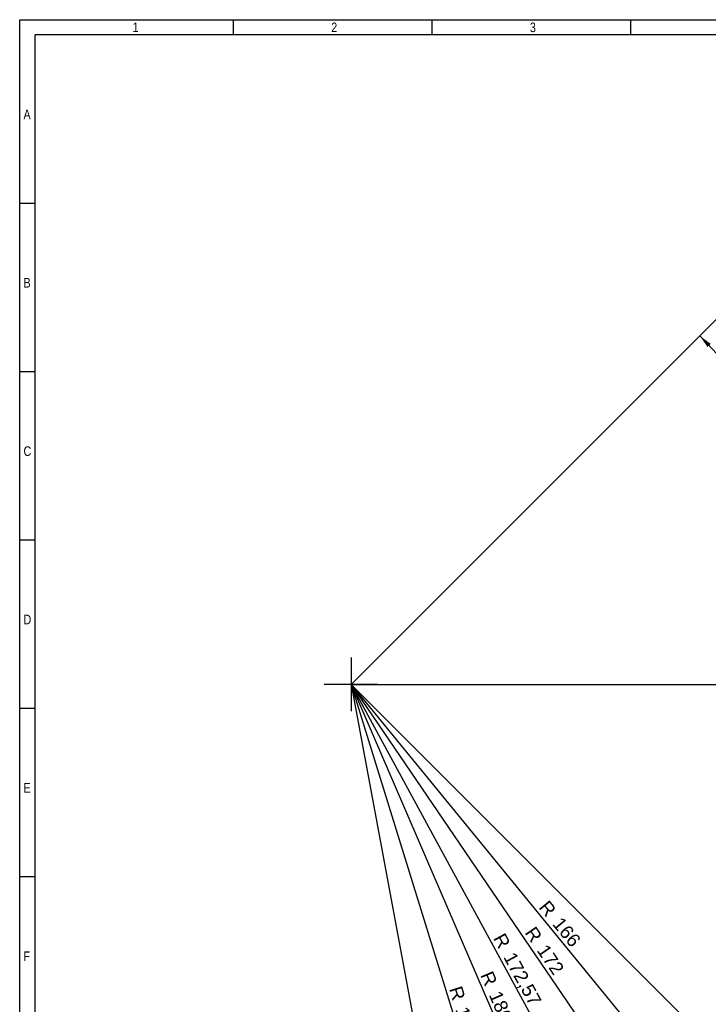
# Model space of a CAD drawing. Header units: millimetres. Extents: x 10 to 580, y 10 to 410.
# Tile 2 of 12: x 10 to 190, y 153 to 410. Entities that reach past the tile are written whole.
import ezdxf
from ezdxf.enums import TextEntityAlignment as Align
from ezdxf.lldxf.tags import DXFTag

# ---------------------------------------------------------------- set-up
doc = ezdxf.new("R2010")
doc.units = ezdxf.units.MM
doc.layers.add('10', color=7, linetype='Continuous')
doc.layers.add('Default', color=7, linetype='Continuous')
doc.styles.add('SEACAD_Arial', font='arial.ttf')
tags = doc.linetypes.add('CENTER2', pattern=[28.575, 19.05, -3.175, 3.175, -3.175]).pattern_tags.tags
tags[10:11] = [DXFTag(74, 4), DXFTag(75, 0), DXFTag(340, '0'), DXFTag(46, 0.0), DXFTag(50, 0.0), DXFTag(44, 0.0), DXFTag(45, 0.0)]
tags[8:9] = [DXFTag(74, 4), DXFTag(75, 0), DXFTag(340, '0'), DXFTag(46, 0.0), DXFTag(50, 0.0), DXFTag(44, 0.0), DXFTag(45, 0.0)]
tags[6:7] = [DXFTag(74, 4), DXFTag(75, 0), DXFTag(340, '0'), DXFTag(46, 0.0), DXFTag(50, 0.0), DXFTag(44, 0.0), DXFTag(45, 0.0)]
tags[4:5] = [DXFTag(74, 4), DXFTag(75, 0), DXFTag(340, '0'), DXFTag(46, 0.0), DXFTag(50, 0.0), DXFTag(44, 0.0), DXFTag(45, 0.0)]
doc.dimstyles.new('ISO', dxfattribs={"dimtxt": 3.5, "dimasz": 3.5, "dimexe": 1.75, "dimexo": 0, "dimgap": 0.875, "dimtad": 1, "dimtxsty": 'SEACAD_Arial', "dimblk1": '_SE_FILLED', "dimblk2": '_SE_FILLED', "dimsah": 1, "dimcen": 1.75, "dimadec": 0, "dimazin": 0, "dimtfac": 0.5, "dimtdec": 3, "dimtmove": 0, "dimatfit": 3, "dimfxl": 1, "dimtolj": 1, "dimarcsym": 0})

# ---------------------------------------------------------------- blocks, each defined once
blk = doc.blocks.new('SEANNOT_GROUP26')
at = {"layer": 'Default', "color": 7, "linetype": 'CENTER2'}
for p, q in [((96.6, 243.29), (96.6, 229.29)), ((103.6, 236.29), (89.6, 236.29))]:
    blk.add_line(p, q, dxfattribs=at)
blk = doc.blocks.new('DMBLK43')
at = {"layer": 'Default', "linetype": 'Continuous'}
blk.add_hatch(color=7, dxfattribs=at).paths.add_polyline_path([(199.97, 110.9), (199.06, 110.16), (201.73, 107.82)])
at = {"layer": 'Default', "color": 7, "linetype": 'Continuous'}
blk.add_line((96.6, 236.29), (201.73, 107.82), dxfattribs=at)
blk.add_arc((96.6, 236.29), 166, 308.6904, 316.2209, dxfattribs=at)
at = {"layer": 'Default', "color": 7, "linetype": 'Continuous', "style": 'SEACAD_Arial'}
for s, p in [('R', (148.18, 180.17)), ('166', (151.72, 175.84))]:
    blk.add_text(s, height=3.5, rotation=309.2944, dxfattribs=at).set_placement(p, align=Align.TOP_LEFT)
blk = doc.blocks.new('_SE_FILLED')
at = {"color": 0}
blk.add_line((0, 0), (-1, 0), dxfattribs=at)
blk.add_solid([(0, 0), (-1, -0.1665), (-1, 0.1665), (0, 0)], dxfattribs=at)
blk = doc.blocks.new('DMBLK44')
at = {"layer": 'Default', "linetype": 'Continuous'}
blk.add_hatch(color=7, dxfattribs=at).paths.add_polyline_path([(191.91, 97.33), (190.95, 96.68), (193.4, 94.11)])
at = {"layer": 'Default', "color": 7, "linetype": 'Continuous'}
blk.add_line((96.6, 236.29), (193.4, 94.11), dxfattribs=at)
blk.add_arc((96.6, 236.29), 172, 303.6648, 315.1666, dxfattribs=at)
at = {"layer": 'Default', "color": 7, "linetype": 'Continuous', "style": 'SEACAD_Arial'}
for s, p in [('R', (144.73, 173.37)), ('172', (147.88, 168.74))]:
    blk.add_text(s, height=3.5, rotation=304.2478, dxfattribs=at).set_placement(p, align=Align.TOP_LEFT)
blk = doc.blocks.new('DMBLK45')
at = {"layer": 'Default', "linetype": 'Continuous'}
blk.add_hatch(color=7, dxfattribs=at).paths.add_polyline_path([(177.81, 88), (176.79, 87.45), (178.97, 84.65)])
at = {"layer": 'Default', "color": 7, "linetype": 'Continuous'}
blk.add_line((96.6, 236.29), (178.97, 84.65), dxfattribs=at)
blk.add_arc((96.6, 236.29), 172.57, 297.9295, 315.1661, dxfattribs=at)
at = {"layer": 'Default', "color": 7, "linetype": 'Continuous', "style": 'SEACAD_Arial'}
for s, p in [('R', (136.7, 171.64)), ('172,57', (139.37, 166.72))]:
    blk.add_text(s, height=3.5, rotation=298.5106, dxfattribs=at).set_placement(p, align=Align.TOP_LEFT)
blk = doc.blocks.new('DMBLK46')
at = {"layer": 'Default', "linetype": 'Continuous'}
blk.add_hatch(color=7, dxfattribs=at).paths.add_polyline_path([(167.02, 74.44), (165.95, 73.98), (167.87, 71)])
at = {"layer": 'Default', "color": 7, "linetype": 'Continuous'}
blk.add_line((96.6, 236.29), (167.87, 71), dxfattribs=at)
blk.add_arc((96.6, 236.29), 180, 292.7681, 315.5255, dxfattribs=at)
at = {"layer": 'Default', "color": 7, "linetype": 'Continuous', "style": 'SEACAD_Arial'}
for s, p in [('R', (133.52, 161.72)), ('180', (135.74, 156.58))]:
    blk.add_text(s, height=3.5, rotation=293.3251, dxfattribs=at).set_placement(p, align=Align.TOP_LEFT)
blk = doc.blocks.new('DMBLK47')
at = {"layer": 'Default', "linetype": 'Continuous'}
blk.add_hatch(color=7, dxfattribs=at).paths.add_polyline_path([(151.67, 60.46), (150.56, 60.11), (152.15, 56.94)])
at = {"layer": 'Default', "color": 7, "linetype": 'Continuous'}
blk.add_line((96.6, 236.29), (152.15, 56.94), dxfattribs=at)
blk.add_arc((96.6, 236.29), 187.75, 286.6742, 315.1525, dxfattribs=at)
at = {"layer": 'Default', "color": 7, "linetype": 'Continuous', "style": 'SEACAD_Arial'}
for s, p in [('R', (125.5, 157.78)), ('187,75', (127.15, 152.43))]:
    blk.add_text(s, height=3.5, rotation=287.2082, dxfattribs=at).set_placement(p, align=Align.TOP_LEFT)
blk = doc.blocks.new('DMBLK48')
at = {"layer": 'Default', "linetype": 'Continuous'}
blk.add_hatch(color=7, dxfattribs=at).paths.add_polyline_path([(132, 49.11), (130.85, 48.89), (132.06, 45.56)])
at = {"layer": 'Default', "color": 7, "linetype": 'Continuous'}
blk.add_line((96.6, 236.29), (132.06, 45.56), dxfattribs=at)
blk.add_arc((96.6, 236.29), 194, 280.0152, 316.0247, dxfattribs=at)
at = {"layer": 'Default', "color": 7, "linetype": 'Continuous', "style": 'SEACAD_Arial'}
for s, p in [('R', (117.37, 148.52)), ('194', (118.39, 143.01))]:
    blk.add_text(s, height=3.5, rotation=280.532, dxfattribs=at).set_placement(p, align=Align.TOP_LEFT)
blk = doc.blocks.new('DMBLK71')
at = {"layer": 'Default', "linetype": 'Continuous'}
for points in [[(190.56, 325.28), (187.7, 327.38), (189.72, 324.47)], [(224.8, 239.78), (225.43, 236.29), (225.97, 239.8)]]:
    blk.add_hatch(color=7, dxfattribs=at).paths.add_polyline_path(points)
at = {"layer": 'Default', "color": 7, "linetype": 'Continuous'}
blk.add_arc((96.6, 236.29), 128.83, 0.0001, 45, dxfattribs=at)
at = {"layer": 'Default', "color": 7, "linetype": 'Continuous', "style": 'SEACAD_Arial'}
blk.add_text('45°', height=3.5, rotation=292.5001, dxfattribs=at).set_placement((218.24, 290.71), align=Align.TOP_LEFT)

msp = doc.modelspace()

# ---------------------------------------------------------------- linework, layer by layer
at = {"layer": '10', "color": 7, "linetype": 'Continuous'}
for p, q in [((65.909, 406), (65.909, 410)), ((117.818, 406), (117.818, 410)), ((169.727, 406), (169.727, 410)), ((580, 406), (14, 406)), ((14, 10), (14, 406)), ((14, 362), (10, 362)), ((14, 318), (10, 318)), ((14, 274), (10, 274)), ((14, 230), (10, 230)), ((14, 186), (10, 186))]:
    msp.add_line(p, q, dxfattribs=at)
msp.add_lwpolyline([(10, 10), (10, 410), (580, 410), (580, 10), (10, 10)], dxfattribs=at)
at = {"layer": 'Default', "color": 7, "linetype": 'CENTER2'}
for q in [(223.882, 363.568), (290.602, 236.289), (223.882, 109.01)]:
    msp.add_line((96.602, 236.289), q, dxfattribs=at)

# ---------------------------------------------------------------- block references
at = {"layer": 'Default'}
msp.add_blockref('SEANNOT_GROUP26', (0, 0), dxfattribs=at)

# ---------------------------------------------------------------- texts
at = {"layer": '10', "char_height": 2.5, "attachment_point": 1, "style": 'SEACAD_Arial'}
for s, insert, width in [('{\\farial rounded mt|b0||i0||c0|p34;\\C7;\\H2.50000002;\\W0.8;1}', (39.5, 409.25), 1.52175), ('{\\farial rounded mt|b0||i0||c0|p34;\\C7;\\H2.50000002;\\W0.8;2}', (91.409, 409.25), 1.52175), ('{\\farial rounded mt|b0||i0||c0|p34;\\C7;\\H2.50000002;\\W0.8;3}', (143.318, 409.25), 1.52175), ('{\\farial rounded mt|b0||i0||c0|p34;\\C7;\\H2.50000002;\\W0.8;A}', (11, 386.5), 1.79349), ('{\\farial rounded mt|b0||i0||c0|p34;\\C7;\\H2.50000002;\\W0.8;B}', (11, 342.5), 1.79349), ('{\\farial rounded mt|b0||i0||c0|p34;\\C7;\\H2.50000002;\\W0.8;C}', (11, 298.5), 1.95653), ('{\\farial rounded mt|b0||i0||c0|p34;\\C7;\\H2.50000002;\\W0.8;D}', (11, 254.5), 1.95653), ('{\\farial rounded mt|b0||i0||c0|p34;\\C7;\\H2.50000002;\\W0.8;E}', (11, 210.5), 1.79349), ('{\\farial rounded mt|b0||i0||c0|p34;\\C7;\\H2.50000002;\\W0.8;F}', (11, 166.5), 1.63044)]:
    msp.add_mtext(s, dxfattribs=dict(at, insert=insert, width=width))

# ---------------------------------------------------------------- dimensions: what is measured, and where the dimension line sits
at = {"layer": 'Default', "color": 7, "linetype": 'Continuous'}
dim = msp.add_angular_dim_2l(base=(215.624, 285.589), line1=((96.602, 236.289), (223.882, 363.568)), line2=((96.602, 236.289), (290.602, 236.289)), text='\\A1;<>', dimstyle='ISO', dxfattribs=at)
dim.commit()
dim.dimension.update_dxf_attribs({"geometry": 'DMBLK71', "text_midpoint": (215.624, 285.589), "dimtype": 162})
for mpoint, picture, middle in [((201.731, 107.821), 'DMBLK43', (149.166, 172.055)), ((193.399, 94.111), 'DMBLK44', (145.001, 165.2)), ((178.972, 84.649), 'DMBLK45', (137.787, 160.469)), ((167.873, 71), 'DMBLK46', (132.237, 153.644)), ((152.148, 56.94), 'DMBLK47', (124.375, 146.615)), ((132.062, 45.558), 'DMBLK48', (114.332, 140.923))]:
    dim = msp.add_radius_dim(center=(96.602, 236.289), mpoint=mpoint, text='\\A1;<>', dimstyle='ISO', dxfattribs=at)
    dim.commit()
    dim.dimension.update_dxf_attribs({"geometry": picture, "text_midpoint": middle, "dimtype": 164})

doc.saveas('drawing.dxf')
